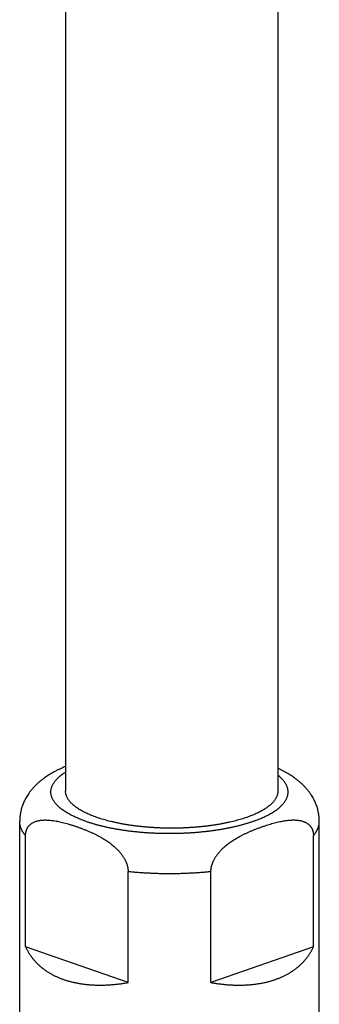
# Model space of a CAD drawing. Header units: millimetres. Extents: x 160 to 318, y 73 to 291.
# Tile 18 of 129: x 162.16 to 164.56, y 113.46 to 121.35. Entities that reach past the tile are written whole.
import ezdxf

# ---------------------------------------------------------------- set-up
doc = ezdxf.new("R2010")
doc.units = ezdxf.units.MM
doc.header["$LTSCALE"] = 30.734
doc.layers.get('0').update_dxf_attribs({"linetype": 'CONTINUOUS'})

msp = doc.modelspace()

# ---------------------------------------------------------------- linework, layer by layer
at = {"color": 7, "linetype": 'Continuous'}
for p, q in [((162.5253, 138.681), (162.5253, 115.1668)), ((164.2253, 138.6087), (164.2253, 115.1668)), ((162.1576, 111.5989), (162.1576, 114.9263)), ((164.5576, 111.5989), (164.5576, 114.9263)), ((162.2044, 113.9203), (162.2044, 114.8107)), ((164.5109, 113.9203), (164.5109, 114.8107)), ((163.026, 113.6339), (163.026, 114.5243)), ((163.6893, 113.6339), (163.6893, 114.5243)), ((163.026, 113.6339), (162.2044, 113.9203)), ((164.5109, 113.9203), (163.6893, 113.6339))]:
    msp.add_line(p, q, dxfattribs=at)
for points, knots in [([(162.5253, 115.3652), (162.5184, 115.3623), (162.5045, 115.3563), (162.4839, 115.3468), (162.4635, 115.337), (162.4438, 115.3269), (162.4247, 115.3166), (162.4064, 115.3061), (162.389, 115.2954), (162.3724, 115.2846), (162.3609, 115.2767), (162.355, 115.2724), (162.3542, 115.2718)], [0, 0, 0, 0, 0.0224576, 0.0454817, 0.0681055, 0.0902818, 0.1119646, 0.133091, 0.1535632, 0.1733363, 0.192408, 0.1953565, 0.1953565, 0.1953565, 0.1953565]), ([(164.361, 115.2718), (164.3566, 115.275), (164.3467, 115.282), (164.3309, 115.2925), (164.3135, 115.3033), (164.2952, 115.314), (164.276, 115.3246), (164.2559, 115.3349), (164.2389, 115.3432), (164.2286, 115.348), (164.2253, 115.3496)], [0, 0, 0, 0, 0.0164491, 0.0362848, 0.0568173, 0.078039, 0.0999396, 0.1225063, 0.1456811, 0.156681, 0.156681, 0.156681, 0.156681]), ([(162.3542, 115.2718), (162.3513, 115.2697), (162.3413, 115.2623), (162.3249, 115.2494), (162.3056, 115.233), (162.288, 115.2164), (162.2717, 115.1998), (162.2568, 115.1831), (162.2432, 115.1665), (162.2309, 115.1498), (162.2196, 115.1331), (162.2094, 115.1163), (162.2002, 115.0994), (162.192, 115.0825), (162.1847, 115.0655), (162.1783, 115.0484), (162.1728, 115.0312), (162.1681, 115.0139), (162.1643, 114.9966), (162.1613, 114.9791), (162.1592, 114.9615), (162.1579, 114.9439), (162.1576, 114.9322), (162.1576, 114.9263)], [0, 0, 0, 0, 0.0107767, 0.0374591, 0.0624743, 0.086638, 0.1100644, 0.132278, 0.15375, 0.1744282, 0.1945609, 0.2142134, 0.2332666, 0.2521497, 0.27054, 0.2887497, 0.3069206, 0.3247002, 0.3424758, 0.3602571, 0.3778579, 0.3954913, 0.4131668, 0.4131668, 0.4131668, 0.4131668]), ([(164.5576, 114.9263), (164.5576, 114.9322), (164.5573, 114.9439), (164.5561, 114.9616), (164.5539, 114.9792), (164.5509, 114.9968), (164.547, 115.0144), (164.5423, 115.0319), (164.5366, 115.0494), (164.53, 115.0668), (164.5225, 115.0841), (164.514, 115.1013), (164.5045, 115.1185), (164.494, 115.1356), (164.4823, 115.1527), (164.4695, 115.1698), (164.4553, 115.1868), (164.4397, 115.2039), (164.4227, 115.2209), (164.404, 115.2379), (164.3837, 115.2549), (164.369, 115.266), (164.3613, 115.2716), (164.361, 115.2718)], [0, 0, 0, 0, 0.0176388, 0.0353008, 0.0530833, 0.0708965, 0.0889255, 0.1070126, 0.125401, 0.1439282, 0.1628094, 0.1819884, 0.2015491, 0.2216581, 0.2422649, 0.2635677, 0.2857063, 0.3087315, 0.3327927, 0.3580175, 0.3844879, 0.4122119, 0.4131707, 0.4131707, 0.4131707, 0.4131707]), ([(162.7743, 114.9573), (162.7675, 114.9596), (162.7543, 114.9644), (162.7348, 114.9719), (162.7161, 114.9796), (162.6982, 114.9876), (162.681, 114.9957), (162.6647, 115.0041), (162.6492, 115.0126), (162.6345, 115.0214), (162.6207, 115.0302), (162.6078, 115.0393), (162.5958, 115.0485), (162.5846, 115.0578), (162.5744, 115.0673), (162.5652, 115.0769), (162.5568, 115.0866), (162.5494, 115.0964), (162.543, 115.1063), (162.5376, 115.1162), (162.5331, 115.1263), (162.5296, 115.1363), (162.5271, 115.1465), (162.5256, 115.1566), (162.5253, 115.1634), (162.5253, 115.1668)], [0, 0, 0, 0, 0.0214394, 0.0422892, 0.062524, 0.0821368, 0.101126, 0.119473, 0.1371746, 0.1542374, 0.1706519, 0.186422, 0.2015641, 0.2160811, 0.229988, 0.2433148, 0.2560816, 0.2683197, 0.2800783, 0.2913997, 0.3023373, 0.3129631, 0.3233438, 0.3335536, 0.3436826, 0.3436826, 0.3436826, 0.3436826]), ([(164.2253, 115.1668), (164.2253, 115.1634), (164.225, 115.1566), (164.2235, 115.1465), (164.221, 115.1363), (164.2175, 115.1263), (164.213, 115.1162), (164.2076, 115.1063), (164.2012, 115.0964), (164.1938, 115.0866), (164.1854, 115.0769), (164.1762, 115.0673), (164.166, 115.0578), (164.1548, 115.0485), (164.1428, 115.0393), (164.1299, 115.0302), (164.1161, 115.0214), (164.1014, 115.0126), (164.0859, 115.0041), (164.0696, 114.9957), (164.0524, 114.9876), (164.0345, 114.9796), (164.0158, 114.9719), (163.9964, 114.9644), (163.9762, 114.9571), (163.9553, 114.9501), (163.9338, 114.9433), (163.9116, 114.9368), (163.8888, 114.9306), (163.8653, 114.9246), (163.8414, 114.9189), (163.8168, 114.9135), (163.7918, 114.9084), (163.7662, 114.9036), (163.7403, 114.8991), (163.7138, 114.8949), (163.687, 114.8911), (163.6599, 114.8875), (163.6324, 114.8843), (163.6046, 114.8814), (163.5765, 114.8788), (163.5482, 114.8766), (163.5197, 114.8747), (163.491, 114.8732), (163.4622, 114.872), (163.4333, 114.8711), (163.4043, 114.8706), (163.3753, 114.8704), (163.3463, 114.8706), (163.3173, 114.8711), (163.2884, 114.872), (163.2596, 114.8732), (163.2309, 114.8747), (163.2024, 114.8766), (163.1741, 114.8788), (163.146, 114.8814), (163.1182, 114.8843), (163.0907, 114.8875), (163.0636, 114.8911), (163.0368, 114.8949), (163.0104, 114.8991), (162.9844, 114.9036), (162.9588, 114.9084), (162.9338, 114.9135), (162.9093, 114.9189), (162.8853, 114.9246), (162.8618, 114.9306), (162.839, 114.9368), (162.8168, 114.9433), (162.7953, 114.9501), (162.7812, 114.9548), (162.7743, 114.9573)], [0, 0, 0, 0, 0.010129, 0.020339, 0.030719, 0.041345, 0.052283, 0.063604, 0.075363, 0.087601, 0.100368, 0.113695, 0.127601, 0.142118, 0.157261, 0.173031, 0.189445, 0.206508, 0.22421, 0.242557, 0.261546, 0.281159, 0.301393, 0.322243, 0.343683, 0.365703, 0.388296, 0.41143, 0.43509, 0.459268, 0.483927, 0.509048, 0.534622, 0.560609, 0.586984, 0.613739, 0.640833, 0.668236, 0.69594, 0.723902, 0.752089, 0.780494, 0.809072, 0.837789, 0.866636, 0.89557, 0.924554, 0.953578, 0.982602, 1.011586, 1.04052, 1.069367, 1.098083, 1.126662, 1.155066, 1.183254, 1.211216, 1.23892, 1.266323, 1.293417, 1.320172, 1.346547, 1.372534, 1.398107, 1.423228, 1.447888, 1.472065, 1.495726, 1.51886, 1.541453, 1.563473, 1.563473, 1.563473, 1.563473]), ([(162.2044, 114.8107), (162.2044, 114.8127), (162.2045, 114.8169), (162.2048, 114.823), (162.2055, 114.8291), (162.2064, 114.8351), (162.2077, 114.841), (162.2091, 114.8469), (162.2109, 114.8527), (162.2131, 114.8584), (162.2155, 114.864), (162.2183, 114.8696), (162.2214, 114.8751), (162.225, 114.8805), (162.229, 114.8858), (162.2334, 114.891), (162.2383, 114.8961), (162.2437, 114.901), (162.2497, 114.9057), (162.2563, 114.9103), (162.2635, 114.9146), (162.2715, 114.9187), (162.2802, 114.9225), (162.2898, 114.926), (162.3003, 114.9291), (162.3117, 114.9317), (162.3242, 114.9338), (162.3378, 114.9353), (162.3524, 114.9362), (162.368, 114.9364), (162.3845, 114.9358), (162.4019, 114.9345), (162.4203, 114.9324), (162.4395, 114.9295), (162.4595, 114.9259), (162.4803, 114.9216), (162.5017, 114.9165), (162.5237, 114.9108), (162.5462, 114.9045), (162.569, 114.8976), (162.5921, 114.8902), (162.6074, 114.8849), (162.6152, 114.8822)], [0, 0, 0, 0, 0.0062351, 0.0123996, 0.0185033, 0.0245599, 0.0306017, 0.0366416, 0.0426887, 0.0487715, 0.0549131, 0.0611274, 0.0674451, 0.0738959, 0.0805083, 0.0873141, 0.0943419, 0.1016423, 0.1092591, 0.1172328, 0.1256314, 0.1345368, 0.1440218, 0.1541694, 0.1650745, 0.1768171, 0.189477, 0.2030979, 0.2177093, 0.2333017, 0.2498354, 0.2673156, 0.2857552, 0.3051586, 0.3255226, 0.3467969, 0.3688796, 0.3916613, 0.4150349, 0.4388975, 0.4631387, 0.4876484, 0.4876484, 0.4876484, 0.4876484]), ([(163.6893, 114.5243), (163.6893, 114.5264), (163.6894, 114.5307), (163.6898, 114.5373), (163.6905, 114.5439), (163.6914, 114.5506), (163.6927, 114.5575), (163.6942, 114.5645), (163.6961, 114.5717), (163.6983, 114.579), (163.7008, 114.5864), (163.7036, 114.594), (163.7069, 114.6019), (163.7106, 114.6099), (163.7147, 114.6181), (163.7192, 114.6265), (163.7243, 114.6351), (163.7299, 114.644), (163.7361, 114.653), (163.7429, 114.6623), (163.7504, 114.6719), (163.7586, 114.6817), (163.7676, 114.6917), (163.7776, 114.7021), (163.7885, 114.7126), (163.8003, 114.7234), (163.8132, 114.7343), (163.827, 114.7453), (163.8417, 114.7562), (163.8574, 114.7671), (163.8739, 114.7779), (163.8914, 114.7885), (163.9097, 114.7991), (163.9288, 114.8094), (163.9486, 114.8195), (163.969, 114.8293), (163.99, 114.8389), (164.0114, 114.8482), (164.0332, 114.8572), (164.0553, 114.8659), (164.0777, 114.8743), (164.1001, 114.8823), (164.1226, 114.8899), (164.1449, 114.8971), (164.1671, 114.9039), (164.1889, 114.9101), (164.2103, 114.9157), (164.2312, 114.9207), (164.2516, 114.9251), (164.2713, 114.9288), (164.2904, 114.9318), (164.3087, 114.934), (164.3261, 114.9355), (164.3427, 114.9363), (164.3584, 114.9363), (164.3731, 114.9357), (164.3869, 114.9343), (164.3998, 114.9324), (164.4116, 114.9299), (164.4225, 114.9269), (164.4325, 114.9235), (164.4416, 114.9198), (164.4498, 114.9157), (164.4573, 114.9113), (164.4641, 114.9068), (164.4703, 114.902), (164.4759, 114.897), (164.481, 114.8919), (164.4856, 114.8867), (164.4897, 114.8813), (164.4933, 114.8759), (164.4966, 114.8703), (164.4994, 114.8647), (164.502, 114.859), (164.5041, 114.8532), (164.506, 114.8474), (164.5075, 114.8414), (164.5088, 114.8354), (164.5097, 114.8293), (164.5104, 114.8232), (164.5108, 114.817), (164.5109, 114.8128), (164.5109, 114.8107)], [0, 0, 0, 0, 0.006414, 0.012944, 0.019601, 0.026398, 0.033373, 0.040541, 0.047912, 0.055515, 0.063381, 0.071524, 0.079973, 0.088766, 0.097927, 0.107491, 0.117477, 0.127932, 0.138899, 0.150405, 0.162502, 0.175274, 0.188789, 0.203106, 0.21827, 0.234282, 0.251138, 0.268788, 0.28716, 0.30623, 0.325995, 0.346449, 0.367566, 0.389305, 0.411573, 0.43427, 0.457334, 0.480706, 0.504324, 0.528126, 0.552019, 0.575894, 0.599643, 0.623159, 0.646335, 0.669061, 0.691226, 0.712754, 0.733588, 0.753677, 0.772974, 0.791423, 0.808948, 0.825528, 0.841183, 0.855941, 0.869798, 0.88277, 0.894876, 0.906143, 0.916637, 0.92643, 0.935607, 0.944248, 0.952423, 0.960212, 0.967674, 0.974848, 0.981777, 0.988508, 0.995066, 1.001485, 1.007791, 1.014021, 1.02019, 1.026318, 1.032436, 1.038557, 1.044692, 1.050873, 1.057116, 1.063432, 1.063432, 1.063432, 1.063432]), ([(162.6152, 114.8822), (162.623, 114.8795), (162.6385, 114.874), (162.6616, 114.8653), (162.6845, 114.8562), (162.7071, 114.8469), (162.7292, 114.8372), (162.7507, 114.8272), (162.7716, 114.817), (162.7917, 114.8066), (162.8109, 114.796), (162.8293, 114.7853), (162.8467, 114.7744), (162.8632, 114.7635), (162.8787, 114.7525), (162.8932, 114.7415), (162.9067, 114.7305), (162.9191, 114.7197), (162.9306, 114.709), (162.941, 114.6987), (162.9505, 114.6886), (162.9592, 114.6787), (162.9671, 114.6691), (162.9743, 114.6598), (162.9808, 114.6506), (162.9868, 114.6418), (162.9922, 114.6331), (162.997, 114.6246), (163.0014, 114.6164), (163.0054, 114.6084), (163.0089, 114.6005), (163.0121, 114.5928), (163.0149, 114.5853), (163.0173, 114.578), (163.0194, 114.5708), (163.0212, 114.5638), (163.0227, 114.5569), (163.0239, 114.5502), (163.0248, 114.5436), (163.0255, 114.537), (163.0259, 114.5306), (163.026, 114.5264), (163.026, 114.5243)], [0, 0, 0, 0, 0.0247481, 0.0494978, 0.0741453, 0.0985907, 0.1227404, 0.1464916, 0.1697414, 0.1924096, 0.2144284, 0.2357272, 0.2562532, 0.2760061, 0.2949864, 0.3131997, 0.3306315, 0.3471736, 0.362763, 0.3774476, 0.3913021, 0.404401, 0.416803, 0.4285859, 0.4397929, 0.4504618, 0.4606519, 0.4704004, 0.4797296, 0.4886775, 0.4972901, 0.5055792, 0.5135609, 0.5212636, 0.5287241, 0.5359557, 0.5429853, 0.5498369, 0.5565196, 0.5630587, 0.569477, 0.5757839, 0.5757839, 0.5757839, 0.5757839]), ([(162.2044, 113.9203), (162.2076, 113.9134), (162.2142, 113.8998), (162.2252, 113.8801), (162.2371, 113.861), (162.2498, 113.8426), (162.2633, 113.825), (162.2777, 113.808), (162.2929, 113.7917), (162.3089, 113.776), (162.3257, 113.7611), (162.3432, 113.7469), (162.3615, 113.7334), (162.3805, 113.7206), (162.4002, 113.7085), (162.4206, 113.6972), (162.4418, 113.6865), (162.4636, 113.6765), (162.486, 113.6673), (162.5013, 113.6616), (162.5091, 113.6589)], [0, 0, 0, 0, 0.0227409, 0.0453057, 0.0677256, 0.0900487, 0.1123191, 0.134565, 0.1568304, 0.1791577, 0.2015722, 0.2241154, 0.2468249, 0.2697209, 0.2928401, 0.3162165, 0.3398656, 0.3638201, 0.3881098, 0.4127454, 0.4127454, 0.4127454, 0.4127454]), ([(163.6893, 113.6339), (163.7006, 113.6319), (163.7232, 113.6283), (163.7568, 113.6237), (163.7899, 113.62), (163.8225, 113.6171), (163.8546, 113.6151), (163.8862, 113.6139), (163.9172, 113.6136), (163.9476, 113.6141), (163.9774, 113.6154), (164.0067, 113.6175), (164.0353, 113.6205), (164.0634, 113.6242), (164.0908, 113.6287), (164.1175, 113.634), (164.1437, 113.6401), (164.1691, 113.647), (164.1939, 113.6546), (164.2181, 113.663), (164.2415, 113.6722), (164.2642, 113.6821), (164.2862, 113.6928), (164.3075, 113.7042), (164.3281, 113.7164), (164.3479, 113.7293), (164.3669, 113.743), (164.3851, 113.7574), (164.4026, 113.7726), (164.4192, 113.7885), (164.435, 113.8051), (164.4499, 113.8225), (164.464, 113.8406), (164.4772, 113.8594), (164.4894, 113.879), (164.5007, 113.8992), (164.5076, 113.9132), (164.5109, 113.9203)], [0, 0, 0, 0, 0.034534, 0.0684703, 0.1017965, 0.1345317, 0.1666818, 0.1982379, 0.2292245, 0.2596484, 0.2895059, 0.318825, 0.3476156, 0.3758799, 0.4036503, 0.4309367, 0.4577466, 0.4841158, 0.5100569, 0.5355827, 0.5607328, 0.5855228, 0.6099717, 0.6341226, 0.6579949, 0.6816142, 0.7050272, 0.7282581, 0.7513403, 0.7743238, 0.7972363, 0.8201166, 0.843018, 0.8659721, 0.8890228, 0.9122249, 0.9356126, 0.9356126, 0.9356126, 0.9356126]), ([(162.5091, 113.6589), (162.517, 113.6562), (162.5329, 113.6509), (162.5574, 113.6439), (162.5824, 113.6375), (162.608, 113.6319), (162.6343, 113.627), (162.6612, 113.6229), (162.6886, 113.6195), (162.7166, 113.6169), (162.7452, 113.615), (162.7744, 113.6139), (162.8041, 113.6136), (162.8343, 113.6141), (162.865, 113.6153), (162.8963, 113.6174), (162.9281, 113.6202), (162.9603, 113.6239), (162.993, 113.6284), (163.0149, 113.632), (163.026, 113.6339)], [0, 0, 0, 0, 0.0250095, 0.05042, 0.0762379, 0.1024868, 0.1291913, 0.156354, 0.1839953, 0.2121372, 0.2407779, 0.2699343, 0.2996261, 0.3298484, 0.3606164, 0.3919456, 0.4238263, 0.4562687, 0.4892875, 0.5228702, 0.5228702, 0.5228702, 0.5228702])]:
    msp.add_open_spline(points, degree=3, knots=knots, dxfattribs=at)
at = {"color": 9, "linetype": 'Continuous'}
for points, knots in [([(162.6859, 114.9264), (162.6785, 114.929), (162.664, 114.9342), (162.6428, 114.9424), (162.6223, 114.9508), (162.6026, 114.9595), (162.5838, 114.9684), (162.5658, 114.9775), (162.5487, 114.9869), (162.5325, 114.9964), (162.5172, 115.0061), (162.5029, 115.0159), (162.4895, 115.026), (162.4771, 115.0362), (162.4656, 115.0465), (162.4552, 115.0569), (162.4458, 115.0675), (162.4373, 115.0782), (162.4299, 115.089), (162.4236, 115.0998), (162.4183, 115.1108), (162.414, 115.1218), (162.4108, 115.1328), (162.4087, 115.1439), (162.4076, 115.155), (162.4076, 115.1661), (162.4086, 115.1772), (162.4108, 115.1883), (162.414, 115.1994), (162.4182, 115.2104), (162.4235, 115.2213), (162.4299, 115.2322), (162.4373, 115.2429), (162.4457, 115.2536), (162.4551, 115.2642), (162.4656, 115.2747), (162.477, 115.285), (162.4894, 115.2952), (162.5028, 115.3052), (162.5149, 115.3135), (162.5225, 115.3185), (162.5253, 115.3202)], [0, 0, 0, 0, 0.0233799, 0.0461604, 0.0683171, 0.0898281, 0.1106742, 0.1308394, 0.1503117, 0.1690886, 0.1871737, 0.2045732, 0.2212941, 0.2373457, 0.252742, 0.2675035, 0.2816571, 0.2952361, 0.3082809, 0.3208388, 0.3329653, 0.3447243, 0.3561874, 0.3674334, 0.3785465, 0.3896148, 0.4007274, 0.4119722, 0.4234337, 0.4351904, 0.4473142, 0.4598689, 0.4729102, 0.4864859, 0.5006359, 0.5153932, 0.5307844, 0.5468301, 0.5635459, 0.5809426, 0.5908401, 0.5908401, 0.5908401, 0.5908401]), ([(162.6859, 114.9264), (162.6934, 114.9238), (162.7088, 114.9186), (162.7323, 114.9112), (162.7565, 114.9041), (162.7814, 114.8973), (162.807, 114.8907), (162.8331, 114.8844), (162.8599, 114.8785), (162.8872, 114.8728), (162.915, 114.8675), (162.9434, 114.8625), (162.9722, 114.8579), (163.0014, 114.8536), (163.031, 114.8496), (163.061, 114.846), (163.0913, 114.8427), (163.1219, 114.8397), (163.1528, 114.8372), (163.1839, 114.835), (163.2152, 114.8331), (163.2467, 114.8317), (163.2782, 114.8306), (163.3099, 114.8298), (163.3416, 114.8294), (163.3734, 114.8294), (163.4051, 114.8298), (163.4368, 114.8305), (163.4684, 114.8317), (163.4998, 114.8331), (163.5311, 114.835), (163.5622, 114.8372), (163.5931, 114.8397), (163.6237, 114.8427), (163.6541, 114.8459), (163.684, 114.8496), (163.7137, 114.8535), (163.7429, 114.8578), (163.7717, 114.8625), (163.8, 114.8675), (163.8279, 114.8728), (163.8552, 114.8784), (163.8819, 114.8844), (163.9081, 114.8906), (163.9337, 114.8972), (163.9586, 114.9041), (163.9828, 114.9112), (164.0064, 114.9186), (164.0292, 114.9263), (164.0513, 114.9343), (164.0726, 114.9425), (164.0931, 114.9509), (164.1128, 114.9596), (164.1316, 114.9685), (164.1496, 114.9776), (164.1667, 114.9869), (164.1829, 114.9964), (164.1981, 115.0061), (164.2125, 115.016), (164.2258, 115.026), (164.2383, 115.0362), (164.2497, 115.0465), (164.2601, 115.057), (164.2696, 115.0676), (164.278, 115.0783), (164.2854, 115.089), (164.2917, 115.0999), (164.297, 115.1108), (164.3013, 115.1218), (164.3045, 115.1329), (164.3066, 115.144), (164.3077, 115.1551), (164.3077, 115.1662), (164.3066, 115.1773), (164.3045, 115.1884), (164.3012, 115.1994), (164.297, 115.2104), (164.2917, 115.2214), (164.2853, 115.2322), (164.2779, 115.243), (164.2695, 115.2537), (164.2601, 115.2643), (164.2496, 115.2747), (164.2382, 115.2851), (164.2299, 115.2919), (164.2255, 115.2953), (164.2253, 115.2954)], [0, 0, 0, 0, 0.023998, 0.048635, 0.073885, 0.099724, 0.12612, 0.153043, 0.180462, 0.208352, 0.236693, 0.265464, 0.29464, 0.324192, 0.354089, 0.384303, 0.414805, 0.445568, 0.476561, 0.507756, 0.53912, 0.570624, 0.602237, 0.633927, 0.665665, 0.697418, 0.729156, 0.760847, 0.79246, 0.823965, 0.85533, 0.886526, 0.917521, 0.948286, 0.978791, 1.009006, 1.038904, 1.068456, 1.097634, 1.126411, 1.154761, 1.182658, 1.210078, 1.236996, 1.26339, 1.289237, 1.314516, 1.339209, 1.363296, 1.38676, 1.409587, 1.431761, 1.453272, 1.474108, 1.494262, 1.513729, 1.532504, 1.550589, 1.567985, 1.584701, 1.600747, 1.616138, 1.630895, 1.645046, 1.658621, 1.671662, 1.684217, 1.696341, 1.708098, 1.719559, 1.730804, 1.741917, 1.752985, 1.764098, 1.775344, 1.786807, 1.798566, 1.810693, 1.823251, 1.836295, 1.849874, 1.864028, 1.878789, 1.894186, 1.910237, 1.910934, 1.910934, 1.910934, 1.910934]), ([(162.2044, 114.8107), (162.201, 114.8148), (162.1946, 114.823), (162.1859, 114.8357), (162.1784, 114.8484), (162.172, 114.8613), (162.1668, 114.8742), (162.1627, 114.8872), (162.1598, 114.9002), (162.158, 114.9132), (162.1576, 114.9219), (162.1576, 114.9263)], [0, 0, 0, 0, 0.015908, 0.0312335, 0.0460252, 0.0603395, 0.0742403, 0.0877993, 0.1010949, 0.1142115, 0.1272375, 0.1272375, 0.1272375, 0.1272375]), ([(164.5109, 114.8107), (164.5143, 114.8148), (164.5207, 114.823), (164.5293, 114.8357), (164.5368, 114.8484), (164.5432, 114.8613), (164.5485, 114.8742), (164.5526, 114.8872), (164.5555, 114.9002), (164.5572, 114.9132), (164.5576, 114.9219), (164.5576, 114.9263)], [0, 0, 0, 0, 0.015908, 0.0312335, 0.0460252, 0.0603395, 0.0742403, 0.0877993, 0.1010949, 0.1142115, 0.1272375, 0.1272375, 0.1272375, 0.1272375]), ([(163.026, 114.5243), (163.038, 114.5231), (163.0621, 114.5208), (163.0984, 114.5178), (163.135, 114.5152), (163.1717, 114.513), (163.2087, 114.5112), (163.2458, 114.5097), (163.283, 114.5087), (163.3203, 114.5081), (163.3576, 114.5079), (163.3949, 114.5081), (163.4322, 114.5087), (163.4694, 114.5097), (163.5066, 114.5112), (163.5435, 114.513), (163.5803, 114.5152), (163.6169, 114.5178), (163.6532, 114.5208), (163.6773, 114.5231), (163.6893, 114.5243)], [0, 0, 0, 0, 0.0361988, 0.0726481, 0.1093172, 0.1461753, 0.1831914, 0.220334, 0.2575717, 0.2948728, 0.3322057, 0.3695385, 0.4068397, 0.4440774, 0.48122, 0.518236, 0.5550941, 0.5917633, 0.6282125, 0.6644113, 0.6644113, 0.6644113, 0.6644113])]:
    msp.add_open_spline(points, degree=3, knots=knots, dxfattribs=at)

doc.saveas('drawing.dxf')
